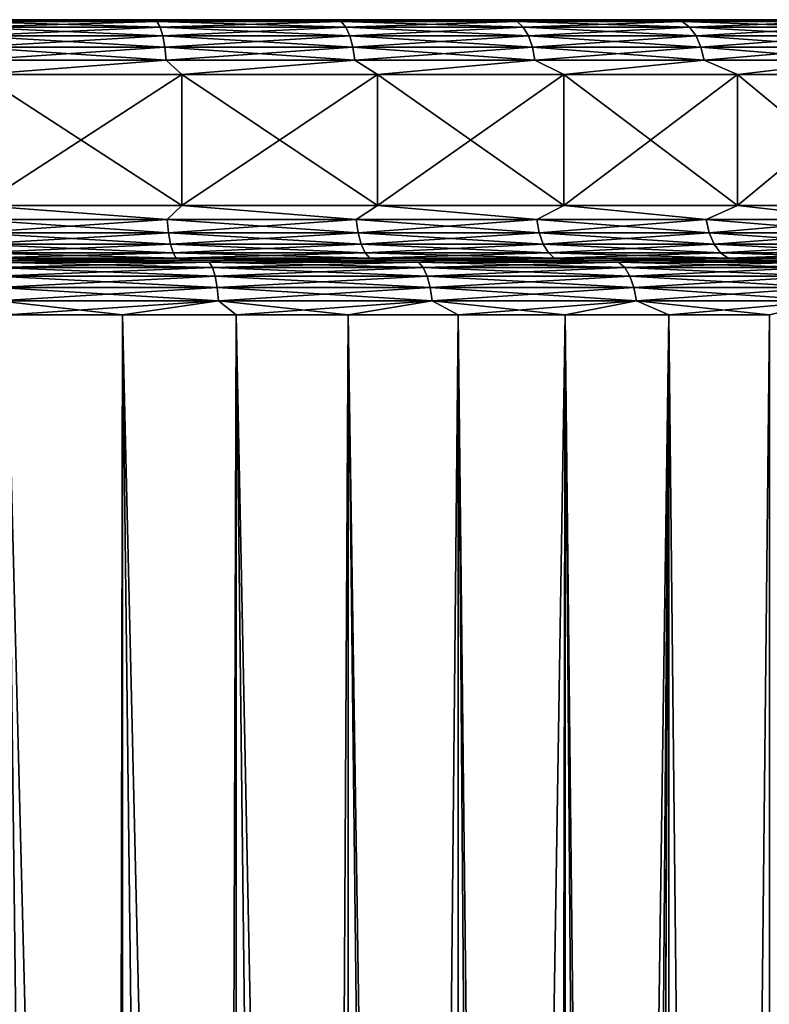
# Model space of a CAD drawing. Header units: metres. Extents: x -139 to 106, y -189 to 40.
# Tile 130 of 256: x 2 to 9, y -108 to -99. Entities that reach past the tile are written whole.
import ezdxf

# ---------------------------------------------------------------- set-up
doc = ezdxf.new("R2010")
doc.units = ezdxf.units.M
doc.layers.add('solid_153_ABGANG1_SW0003', color=7, linetype='CONTINUOUS')

msp = doc.modelspace()

# ---------------------------------------------------------------- linework, layer by layer
at = {"layer": 'solid_153_ABGANG1_SW0003'}
for points in [[(1.76338, -98.925247, 55.765148), (1.888443, -98.908211, 55.911392), (2.824979, -98.908211, 56.065746)], [(1.76338, -98.925247, 55.765148), (2.824979, -98.908211, 56.065746), (3.501047, -98.925247, 56.083588)], [(3.501047, -98.925247, 84.492195), (1.888432, -98.908211, 84.664398), (1.76338, -98.925247, 84.810638)], [(1.888432, -98.908211, 84.664398), (2.824965, -98.908211, 84.51004), (1.888443, -98.908211, 55.911392)], [(3.501047, -98.925247, 84.492195), (2.824965, -98.908211, 84.51004), (1.888432, -98.908211, 84.664398)], [(2.824965, -98.908211, 84.51004), (2.824979, -98.908211, 56.065746), (1.888443, -98.908211, 55.911392)], [(2.824965, -98.908211, 84.51004), (3.749269, -98.908211, 84.294785), (2.824979, -98.908211, 56.065746)], [(3.501047, -98.925247, 84.492195), (3.749269, -98.908211, 84.294785), (2.824965, -98.908211, 84.51004)], [(3.749269, -98.908211, 84.294785), (3.749282, -98.908211, 56.281006), (2.824979, -98.908211, 56.065746)], [(3.501047, -98.925247, 56.083588), (2.824979, -98.908211, 56.065746), (3.749282, -98.908211, 56.281006)], [(3.501047, -98.925247, 56.083588), (3.749282, -98.908211, 56.281006), (4.657419, -98.908211, 56.556236)], [(3.501047, -98.925247, 56.083588), (4.657419, -98.908211, 56.556236), (5.18766, -98.925247, 56.609158)], [(5.18766, -98.925247, 83.966629), (3.749269, -98.908211, 84.294785), (3.501047, -98.925247, 84.492195)], [(3.749269, -98.908211, 84.294785), (4.657405, -98.908211, 84.019554), (3.749282, -98.908211, 56.281006)], [(5.18766, -98.925247, 83.966629), (4.657405, -98.908211, 84.019554), (3.749269, -98.908211, 84.294785)], [(4.657405, -98.908211, 84.019554), (4.657419, -98.908211, 56.556236), (3.749282, -98.908211, 56.281006)], [(4.657405, -98.908211, 84.019554), (5.545739, -98.908211, 83.685455), (4.657419, -98.908211, 56.556236)], [(5.18766, -98.925247, 83.966629), (5.545739, -98.908211, 83.685455), (4.657405, -98.908211, 84.019554)], [(5.545739, -98.908211, 83.685455), (5.545752, -98.908211, 56.890331), (4.657419, -98.908211, 56.556236)], [(5.18766, -98.925247, 56.609158), (4.657419, -98.908211, 56.556236), (5.545752, -98.908211, 56.890331)], [(5.18766, -98.925247, 56.609158), (5.545752, -98.908211, 56.890331), (6.410329, -98.908211, 57.28183)], [(5.18766, -98.925247, 56.609158), (6.410329, -98.908211, 57.28183), (6.798625, -98.925247, 57.334194)], [(6.798625, -98.925247, 83.241592), (5.545739, -98.908211, 83.685455), (5.18766, -98.925247, 83.966629)], [(5.545739, -98.908211, 83.685455), (6.410316, -98.908211, 83.293961), (5.545752, -98.908211, 56.890331)], [(6.798625, -98.925247, 83.241592), (6.410316, -98.908211, 83.293961), (5.545739, -98.908211, 83.685455)], [(6.410316, -98.908211, 83.293961), (6.410329, -98.908211, 57.28183), (5.545752, -98.908211, 56.890331)], [(6.410316, -98.908211, 83.293961), (7.247343, -98.908211, 82.846794), (6.410329, -98.908211, 57.28183)], [(6.798625, -98.925247, 83.241592), (7.247343, -98.908211, 82.846794), (6.410316, -98.908211, 83.293961)], [(7.247343, -98.908211, 82.846794), (7.247355, -98.908211, 57.729), (6.410329, -98.908211, 57.28183)], [(6.798625, -98.925247, 57.334194), (6.410329, -98.908211, 57.28183), (7.247355, -98.908211, 57.729)], [(6.798625, -98.925247, 57.334194), (7.247355, -98.908211, 57.729), (8.053415, -98.908211, 58.230011)], [(6.798625, -98.925247, 57.334194), (8.053415, -98.908211, 58.230011), (8.310452, -98.925247, 58.248123)], [(8.310452, -98.925247, 82.32766), (7.247343, -98.908211, 82.846794), (6.798625, -98.925247, 83.241592)], [(7.247343, -98.908211, 82.846794), (8.053404, -98.908211, 82.345779), (7.247355, -98.908211, 57.729)], [(8.310452, -98.925247, 82.32766), (8.053404, -98.908211, 82.345779), (7.247343, -98.908211, 82.846794)], [(8.053404, -98.908211, 82.345779), (8.053415, -98.908211, 58.230011), (7.247355, -98.908211, 57.729)], [(8.053404, -98.908211, 82.345779), (8.82491, -98.908211, 81.793152), (8.053415, -98.908211, 58.230011)], [(8.310452, -98.925247, 82.32766), (8.82491, -98.908211, 81.793152), (8.053404, -98.908211, 82.345779)], [(8.82491, -98.908211, 81.793152), (8.824921, -98.908211, 58.782642), (8.053415, -98.908211, 58.230011)], [(8.310452, -98.925247, 58.248123), (8.053415, -98.908211, 58.230011), (8.824921, -98.908211, 58.782642)], [(8.310452, -98.925247, 58.248123), (8.824921, -98.908211, 58.782642), (9.558675, -98.908211, 59.384605)], [(8.310452, -98.925247, 58.248123), (9.558675, -98.908211, 59.384605), (9.701093, -98.925247, 59.337624)], [(9.701093, -98.925247, 81.238167), (8.82491, -98.908211, 81.793152), (8.310452, -98.925247, 82.32766)], [(8.82491, -98.908211, 81.793152), (9.558665, -98.908211, 81.191193), (8.824921, -98.908211, 58.782642)], [(9.701093, -98.925247, 81.238167), (9.558665, -98.908211, 81.191193), (8.82491, -98.908211, 81.793152)], [(9.558665, -98.908211, 81.191193), (9.558675, -98.908211, 59.384605), (8.824921, -98.908211, 58.782642)], [(1.76338, -98.925247, 84.810638), (1.77793, -98.975266, 84.930458), (3.529933, -98.975266, 84.609398)], [(3.501047, -98.925247, 84.492195), (1.76338, -98.925247, 84.810638), (3.529933, -98.975266, 84.609398)], [(1.76338, -98.925247, 55.765148), (3.501047, -98.925247, 56.083588), (1.77793, -98.975266, 55.645325)], [(3.501047, -98.925247, 56.083588), (3.529933, -98.975266, 55.966393), (1.77793, -98.975266, 55.645325)], [(1.77793, -98.975266, 84.930458), (1.79042, -99.05484, 85.033333), (3.554732, -99.05484, 84.710007)], [(3.529933, -98.975266, 84.609398), (1.77793, -98.975266, 84.930458), (3.554732, -99.05484, 84.710007)], [(1.77793, -98.975266, 55.645325), (3.529933, -98.975266, 55.966393), (1.79042, -99.05484, 55.542454)], [(3.529933, -98.975266, 55.966393), (3.554732, -99.05484, 55.865776), (1.79042, -99.05484, 55.542454)], [(3.501047, -98.925247, 84.492195), (3.529933, -98.975266, 84.609398), (5.230462, -98.975266, 84.079491)], [(5.18766, -98.925247, 83.966629), (3.501047, -98.925247, 84.492195), (5.230462, -98.975266, 84.079491)], [(3.501047, -98.925247, 56.083588), (5.18766, -98.925247, 56.609158), (3.529933, -98.975266, 55.966393)], [(5.18766, -98.925247, 56.609158), (5.230462, -98.975266, 56.496296), (3.529933, -98.975266, 55.966393)], [(3.529933, -98.975266, 84.609398), (3.554732, -99.05484, 84.710007), (5.267208, -99.05484, 84.176376)], [(5.230462, -98.975266, 84.079491), (3.529933, -98.975266, 84.609398), (5.267208, -99.05484, 84.176376)], [(3.529933, -98.975266, 55.966393), (5.230462, -98.975266, 56.496296), (3.554732, -99.05484, 55.865776)], [(5.230462, -98.975266, 56.496296), (5.267208, -99.05484, 56.399406), (3.554732, -99.05484, 55.865776)], [(5.18766, -98.925247, 83.966629), (5.230462, -98.975266, 84.079491), (6.85472, -98.975266, 83.348473)], [(6.798625, -98.925247, 83.241592), (5.18766, -98.925247, 83.966629), (6.85472, -98.975266, 83.348473)], [(5.18766, -98.925247, 56.609158), (6.798625, -98.925247, 57.334194), (5.230462, -98.975266, 56.496296)], [(6.798625, -98.925247, 57.334194), (6.85472, -98.975266, 57.227318), (5.230462, -98.975266, 56.496296)], [(5.230462, -98.975266, 84.079491), (5.267208, -99.05484, 84.176376), (6.902876, -99.05484, 83.440224)], [(6.85472, -98.975266, 83.348473), (5.230462, -98.975266, 84.079491), (6.902876, -99.05484, 83.440224)], [(5.230462, -98.975266, 56.496296), (6.85472, -98.975266, 57.227318), (5.267208, -99.05484, 56.399406)], [(6.85472, -98.975266, 57.227318), (6.902876, -99.05484, 57.135559), (5.267208, -99.05484, 56.399406)], [(6.798625, -98.925247, 83.241592), (6.85472, -98.975266, 83.348473), (8.37902, -98.975266, 82.427002)], [(8.310452, -98.925247, 82.32766), (6.798625, -98.925247, 83.241592), (8.37902, -98.975266, 82.427002)], [(6.798625, -98.925247, 57.334194), (8.310452, -98.925247, 58.248123), (6.85472, -98.975266, 57.227318)], [(8.310452, -98.925247, 58.248123), (8.37902, -98.975266, 58.148788), (6.85472, -98.975266, 57.227318)], [(6.85472, -98.975266, 83.348473), (6.902876, -99.05484, 83.440224), (8.437885, -99.05484, 82.512283)], [(8.37902, -98.975266, 82.427002), (6.85472, -98.975266, 83.348473), (8.437885, -99.05484, 82.512283)], [(6.85472, -98.975266, 57.227318), (8.37902, -98.975266, 58.148788), (6.902876, -99.05484, 57.135559)], [(8.37902, -98.975266, 58.148788), (8.437885, -99.05484, 58.063507), (6.902876, -99.05484, 57.135559)], [(8.310452, -98.925247, 82.32766), (8.37902, -98.975266, 82.427002), (9.781135, -98.975266, 81.328514)], [(9.701093, -98.925247, 81.238167), (8.310452, -98.925247, 82.32766), (9.781135, -98.975266, 81.328514)], [(8.310452, -98.925247, 58.248123), (9.701093, -98.925247, 59.337624), (8.37902, -98.975266, 58.148788)], [(9.701093, -98.925247, 59.337624), (9.781135, -98.975266, 59.247276), (8.37902, -98.975266, 58.148788)], [(8.37902, -98.975266, 82.427002), (8.437885, -99.05484, 82.512283), (9.849851, -99.05484, 81.406075)], [(9.781135, -98.975266, 81.328514), (8.37902, -98.975266, 82.427002), (9.849851, -99.05484, 81.406075)], [(8.37902, -98.975266, 58.148788), (9.781135, -98.975266, 59.247276), (8.437885, -99.05484, 58.063507)], [(9.781135, -98.975266, 59.247276), (9.849851, -99.05484, 59.169708), (8.437885, -99.05484, 58.063507)], [(1.79042, -99.05484, 85.033333), (1.799999, -99.158546, 85.112221), (3.573751, -99.158546, 84.78717)], [(3.554732, -99.05484, 84.710007), (1.79042, -99.05484, 85.033333), (3.573751, -99.158546, 84.78717)], [(1.79042, -99.05484, 55.542454), (3.554732, -99.05484, 55.865776), (1.799999, -99.158546, 55.463566)], [(3.554732, -99.05484, 55.865776), (3.573751, -99.158546, 55.788616), (1.799999, -99.158546, 55.463566)], [(3.554732, -99.05484, 84.710007), (3.573751, -99.158546, 84.78717), (5.295389, -99.158546, 84.250687)], [(5.267208, -99.05484, 84.176376), (3.554732, -99.05484, 84.710007), (5.295389, -99.158546, 84.250687)], [(3.554732, -99.05484, 55.865776), (5.267208, -99.05484, 56.399406), (3.573751, -99.158546, 55.788616)], [(5.267208, -99.05484, 56.399406), (5.295389, -99.158546, 56.3251), (3.573751, -99.158546, 55.788616)], [(5.267208, -99.05484, 84.176376), (5.295389, -99.158546, 84.250687), (6.939808, -99.158546, 83.51059)], [(6.902876, -99.05484, 83.440224), (5.267208, -99.05484, 84.176376), (6.939808, -99.158546, 83.51059)], [(5.267208, -99.05484, 56.399406), (6.902876, -99.05484, 57.135559), (5.295389, -99.158546, 56.3251)], [(6.902876, -99.05484, 57.135559), (6.939808, -99.158546, 57.065193), (5.295389, -99.158546, 56.3251)], [(6.902876, -99.05484, 83.440224), (6.939808, -99.158546, 83.51059), (8.483029, -99.158546, 82.577682)], [(8.437885, -99.05484, 82.512283), (6.902876, -99.05484, 83.440224), (8.483029, -99.158546, 82.577682)], [(6.902876, -99.05484, 57.135559), (8.437885, -99.05484, 58.063507), (6.939808, -99.158546, 57.065193)], [(8.437885, -99.05484, 58.063507), (8.483029, -99.158546, 57.998104), (6.939808, -99.158546, 57.065193)], [(8.437885, -99.05484, 82.512283), (8.483029, -99.158546, 82.577682), (9.902549, -99.158546, 81.465561)], [(9.849851, -99.05484, 81.406075), (8.437885, -99.05484, 82.512283), (9.902549, -99.158546, 81.465561)], [(8.437885, -99.05484, 58.063507), (9.849851, -99.05484, 59.169708), (8.483029, -99.158546, 57.998104)], [(9.849851, -99.05484, 59.169708), (9.902549, -99.158546, 59.110226), (8.483029, -99.158546, 57.998104)], [(1.799999, -99.158546, 85.112221), (1.806013, -99.279305, 85.161751), (3.58569, -99.279305, 84.835609)], [(3.573751, -99.158546, 84.78717), (1.799999, -99.158546, 85.112221), (3.58569, -99.279305, 84.835609)], [(1.799999, -99.158546, 55.463566), (3.573751, -99.158546, 55.788616), (1.806013, -99.279305, 55.41404)], [(3.573751, -99.158546, 55.788616), (3.58569, -99.279305, 55.740177), (1.806013, -99.279305, 55.41404)], [(3.573751, -99.158546, 84.78717), (3.58569, -99.279305, 84.835609), (5.31308, -99.279305, 84.297333)], [(5.295389, -99.158546, 84.250687), (3.573751, -99.158546, 84.78717), (5.31308, -99.279305, 84.297333)], [(3.573751, -99.158546, 55.788616), (5.295389, -99.158546, 56.3251), (3.58569, -99.279305, 55.740177)], [(5.295389, -99.158546, 56.3251), (5.31308, -99.279305, 56.278454), (3.58569, -99.279305, 55.740177)], [(5.295389, -99.158546, 84.250687), (5.31308, -99.279305, 84.297333), (6.962993, -99.279305, 83.554764)], [(6.939808, -99.158546, 83.51059), (5.295389, -99.158546, 84.250687), (6.962993, -99.279305, 83.554764)], [(5.295389, -99.158546, 56.3251), (6.939808, -99.158546, 57.065193), (5.31308, -99.279305, 56.278454)], [(6.939808, -99.158546, 57.065193), (6.962993, -99.279305, 57.021019), (5.31308, -99.279305, 56.278454)], [(6.939808, -99.158546, 83.51059), (6.962993, -99.279305, 83.554764), (8.51137, -99.279305, 82.618744)], [(8.483029, -99.158546, 82.577682), (6.939808, -99.158546, 83.51059), (8.51137, -99.279305, 82.618744)], [(6.939808, -99.158546, 57.065193), (8.483029, -99.158546, 57.998104), (6.962993, -99.279305, 57.021019)], [(8.483029, -99.158546, 57.998104), (8.51137, -99.279305, 57.957047), (6.962993, -99.279305, 57.021019)], [(8.483029, -99.158546, 82.577682), (8.51137, -99.279305, 82.618744), (9.935632, -99.279305, 81.502899)], [(9.902549, -99.158546, 81.465561), (8.483029, -99.158546, 82.577682), (9.935632, -99.279305, 81.502899)], [(8.483029, -99.158546, 57.998104), (9.902549, -99.158546, 59.110226), (8.51137, -99.279305, 57.957047)], [(9.902549, -99.158546, 59.110226), (9.935632, -99.279305, 59.072884), (8.51137, -99.279305, 57.957047)], [(3.58569, -99.279305, 84.835609), (1.806013, -99.279305, 85.161751), (1.879986, -99.408211, 85.169617)], [(1.806013, -99.279305, 55.41404), (3.58569, -99.279305, 55.740177), (1.879986, -99.408211, 55.40617)], [(3.58569, -99.279305, 84.835609), (1.879986, -99.408211, 85.169617), (3.730328, -99.408211, 84.816643)], [(3.58569, -99.279305, 55.740177), (3.730328, -99.408211, 55.75914), (1.879986, -99.408211, 55.40617)], [(5.31308, -99.279305, 84.297333), (3.58569, -99.279305, 84.835609), (3.730328, -99.408211, 84.816643)], [(3.58569, -99.279305, 55.740177), (5.31308, -99.279305, 56.278454), (3.730328, -99.408211, 55.75914)], [(5.31308, -99.279305, 84.297333), (3.730328, -99.408211, 84.816643), (5.521844, -99.408211, 84.23455)], [(5.31308, -99.279305, 56.278454), (5.521844, -99.408211, 56.341236), (3.730328, -99.408211, 55.75914)], [(6.962993, -99.279305, 83.554764), (5.31308, -99.279305, 84.297333), (5.521844, -99.408211, 84.23455)], [(5.31308, -99.279305, 56.278454), (6.962993, -99.279305, 57.021019), (5.521844, -99.408211, 56.341236)], [(6.962993, -99.279305, 83.554764), (5.521844, -99.408211, 84.23455), (7.226288, -99.408211, 83.432503)], [(6.962993, -99.279305, 57.021019), (7.226288, -99.408211, 57.143284), (5.521844, -99.408211, 56.341236)], [(8.51137, -99.279305, 82.618744), (6.962993, -99.279305, 83.554764), (7.226288, -99.408211, 83.432503)], [(6.962993, -99.279305, 57.021019), (8.51137, -99.279305, 57.957047), (7.226288, -99.408211, 57.143284)], [(8.51137, -99.279305, 82.618744), (7.226288, -99.408211, 83.432503), (8.816764, -99.408211, 82.423157)], [(8.51137, -99.279305, 57.957047), (8.816764, -99.408211, 58.152626), (7.226288, -99.408211, 57.143284)], [(9.935632, -99.279305, 81.502899), (8.51137, -99.279305, 82.618744), (8.816764, -99.408211, 82.423157)], [(8.51137, -99.279305, 57.957047), (9.935632, -99.279305, 59.072884), (8.816764, -99.408211, 58.152626)], [(9.935632, -99.279305, 81.502899), (8.816764, -99.408211, 82.423157), (10.268195, -99.408211, 81.222435)], [(9.935632, -99.279305, 59.072884), (10.268195, -99.408211, 59.353352), (8.816764, -99.408211, 58.152626)], [(3.730327, -100.608208, 84.816643), (3.730328, -99.408211, 84.816643), (1.879986, -99.408211, 85.169617)], [(1.879986, -100.608208, 85.169617), (3.730327, -100.608208, 84.816643), (1.879986, -99.408211, 85.169617)], [(1.879986, -100.608208, 55.40617), (1.879986, -99.408211, 55.40617), (3.730328, -99.408211, 55.75914)], [(3.730328, -100.608208, 55.75914), (1.879986, -100.608208, 55.40617), (3.730328, -99.408211, 55.75914)], [(3.730327, -100.608208, 84.816643), (5.521844, -100.608208, 84.23455), (3.730328, -99.408211, 84.816643)], [(5.521844, -100.608208, 84.23455), (5.521844, -99.408211, 84.23455), (3.730328, -99.408211, 84.816643)], [(3.730328, -100.608208, 55.75914), (3.730328, -99.408211, 55.75914), (5.521844, -99.408211, 56.341236)], [(5.521844, -100.608208, 56.341236), (3.730328, -100.608208, 55.75914), (5.521844, -99.408211, 56.341236)], [(7.226288, -100.608208, 83.432503), (7.226288, -99.408211, 83.432503), (5.521844, -99.408211, 84.23455)], [(5.521844, -100.608208, 84.23455), (7.226288, -100.608208, 83.432503), (5.521844, -99.408211, 84.23455)], [(5.521844, -100.608208, 56.341236), (5.521844, -99.408211, 56.341236), (7.226288, -99.408211, 57.143284)], [(7.226288, -100.608208, 57.143284), (5.521844, -100.608208, 56.341236), (7.226288, -99.408211, 57.143284)], [(8.816765, -100.608208, 82.423157), (8.816764, -99.408211, 82.423157), (7.226288, -99.408211, 83.432503)], [(7.226288, -100.608208, 83.432503), (8.816765, -100.608208, 82.423157), (7.226288, -99.408211, 83.432503)], [(7.226288, -100.608208, 57.143284), (7.226288, -99.408211, 57.143284), (8.816764, -99.408211, 58.152626)], [(8.816764, -100.608208, 58.152626), (7.226288, -100.608208, 57.143284), (8.816764, -99.408211, 58.152626)], [(10.268195, -100.608208, 81.222435), (10.268195, -99.408211, 81.222435), (8.816764, -99.408211, 82.423157)], [(8.816765, -100.608208, 82.423157), (10.268195, -100.608208, 81.222435), (8.816764, -99.408211, 82.423157)], [(8.816764, -100.608208, 58.152626), (8.816764, -99.408211, 58.152626), (10.268195, -99.408211, 59.353352)], [(10.268195, -100.608208, 59.353352), (8.816764, -100.608208, 58.152626), (10.268195, -99.408211, 59.353352)], [(1.810087, -100.737114, 55.380482), (1.879986, -100.608208, 55.40617), (3.59378, -100.737114, 55.707355)], [(3.59378, -100.737114, 84.868431), (1.879986, -100.608208, 85.169617), (1.810087, -100.737114, 85.195305)], [(3.59378, -100.737114, 55.707355), (1.879986, -100.608208, 55.40617), (3.730328, -100.608208, 55.75914)], [(3.59378, -100.737114, 84.868431), (3.730327, -100.608208, 84.816643), (1.879986, -100.608208, 85.169617)], [(3.59378, -100.737114, 55.707355), (3.730328, -100.608208, 55.75914), (5.325067, -100.737114, 56.246845)], [(5.325067, -100.737114, 84.328941), (3.730327, -100.608208, 84.816643), (3.59378, -100.737114, 84.868431)], [(5.325067, -100.737114, 84.328941), (5.521844, -100.608208, 84.23455), (3.730327, -100.608208, 84.816643)], [(5.325067, -100.737114, 56.246845), (3.730328, -100.608208, 55.75914), (5.521844, -100.608208, 56.341236)], [(5.325067, -100.737114, 56.246845), (5.521844, -100.608208, 56.341236), (6.978702, -100.737114, 56.991085)], [(6.978702, -100.737114, 83.584702), (5.521844, -100.608208, 84.23455), (5.325067, -100.737114, 84.328941)], [(6.978702, -100.737114, 56.991085), (5.521844, -100.608208, 56.341236), (7.226288, -100.608208, 57.143284)], [(6.978702, -100.737114, 83.584702), (7.226288, -100.608208, 83.432503), (5.521844, -100.608208, 84.23455)], [(6.978702, -100.737114, 56.991085), (7.226288, -100.608208, 57.143284), (8.530573, -100.737114, 57.929226)], [(8.530573, -100.737114, 82.646561), (7.226288, -100.608208, 83.432503), (6.978702, -100.737114, 83.584702)], [(8.530573, -100.737114, 57.929226), (7.226288, -100.608208, 57.143284), (8.816764, -100.608208, 58.152626)], [(8.530573, -100.737114, 82.646561), (8.816765, -100.608208, 82.423157), (7.226288, -100.608208, 83.432503)], [(8.530573, -100.737114, 57.929226), (8.816764, -100.608208, 58.152626), (9.958048, -100.737114, 59.047581)], [(9.958048, -100.737114, 81.528206), (8.816765, -100.608208, 82.423157), (8.530573, -100.737114, 82.646561)], [(9.958048, -100.737114, 59.047581), (8.816764, -100.608208, 58.152626), (10.268195, -100.608208, 59.353352)], [(9.958048, -100.737114, 81.528206), (10.268195, -100.608208, 81.222435), (8.816765, -100.608208, 82.423157)], [(1.810087, -100.737114, 85.195305), (1.816101, -100.857872, 85.244827), (3.605719, -100.857872, 84.91687)], [(3.59378, -100.737114, 84.868431), (1.810087, -100.737114, 85.195305), (3.605719, -100.857872, 84.91687)], [(1.810087, -100.737114, 55.380482), (3.59378, -100.737114, 55.707355), (1.816101, -100.857872, 55.330956)], [(3.59378, -100.737114, 55.707355), (3.605719, -100.857872, 55.658916), (1.816101, -100.857872, 55.330956)], [(3.59378, -100.737114, 84.868431), (3.605719, -100.857872, 84.91687), (5.342758, -100.857872, 84.375587)], [(5.325067, -100.737114, 84.328941), (3.59378, -100.737114, 84.868431), (5.342758, -100.857872, 84.375587)], [(3.59378, -100.737114, 55.707355), (5.325067, -100.737114, 56.246845), (3.605719, -100.857872, 55.658916)], [(5.325067, -100.737114, 56.246845), (5.342758, -100.857872, 56.200199), (3.605719, -100.857872, 55.658916)], [(5.325067, -100.737114, 84.328941), (5.342758, -100.857872, 84.375587), (7.001887, -100.857872, 83.628876)], [(6.978702, -100.737114, 83.584702), (5.325067, -100.737114, 84.328941), (7.001887, -100.857872, 83.628876)], [(5.325067, -100.737114, 56.246845), (6.978702, -100.737114, 56.991085), (5.342758, -100.857872, 56.200199)], [(6.978702, -100.737114, 56.991085), (7.001887, -100.857872, 56.946911), (5.342758, -100.857872, 56.200199)], [(6.978702, -100.737114, 83.584702), (7.001887, -100.857872, 83.628876), (8.558913, -100.857872, 82.687622)], [(8.530573, -100.737114, 82.646561), (6.978702, -100.737114, 83.584702), (8.558913, -100.857872, 82.687622)], [(6.978702, -100.737114, 56.991085), (8.530573, -100.737114, 57.929226), (7.001887, -100.857872, 56.946911)], [(8.530573, -100.737114, 57.929226), (8.558913, -100.857872, 57.888168), (7.001887, -100.857872, 56.946911)], [(8.530573, -100.737114, 82.646561), (8.558913, -100.857872, 82.687622), (9.991131, -100.857872, 81.565552)], [(9.958048, -100.737114, 81.528206), (8.530573, -100.737114, 82.646561), (9.991131, -100.857872, 81.565552)], [(8.530573, -100.737114, 57.929226), (9.958048, -100.737114, 59.047581), (8.558913, -100.857872, 57.888168)], [(9.958048, -100.737114, 59.047581), (9.991131, -100.857872, 59.010239), (8.558913, -100.857872, 57.888168)], [(1.816101, -100.857872, 85.244827), (1.82568, -100.961578, 85.323723), (3.624738, -100.961578, 84.994034)], [(3.605719, -100.857872, 84.91687), (1.816101, -100.857872, 85.244827), (3.624738, -100.961578, 84.994034)], [(1.816101, -100.857872, 55.330956), (3.605719, -100.857872, 55.658916), (1.82568, -100.961578, 55.252064)], [(3.605719, -100.857872, 55.658916), (3.624738, -100.961578, 55.581753), (1.82568, -100.961578, 55.252064)], [(3.605719, -100.857872, 84.91687), (3.624738, -100.961578, 84.994034), (5.370938, -100.961578, 84.44989)], [(5.342758, -100.857872, 84.375587), (3.605719, -100.857872, 84.91687), (5.370938, -100.961578, 84.44989)], [(3.605719, -100.857872, 55.658916), (5.342758, -100.857872, 56.200199), (3.624738, -100.961578, 55.581753)], [(5.342758, -100.857872, 56.200199), (5.370938, -100.961578, 56.125893), (3.624738, -100.961578, 55.581753)], [(5.342758, -100.857872, 84.375587), (5.370938, -100.961578, 84.44989), (7.038819, -100.961578, 83.699242)], [(7.001887, -100.857872, 83.628876), (5.342758, -100.857872, 84.375587), (7.038819, -100.961578, 83.699242)], [(5.342758, -100.857872, 56.200199), (7.001887, -100.857872, 56.946911), (5.370938, -100.961578, 56.125893)], [(7.001887, -100.857872, 56.946911), (7.038819, -100.961578, 56.876545), (5.370938, -100.961578, 56.125893)], [(7.001887, -100.857872, 83.628876), (7.038819, -100.961578, 83.699242), (8.604057, -100.961578, 82.753021)], [(8.558913, -100.857872, 82.687622), (7.001887, -100.857872, 83.628876), (8.604057, -100.961578, 82.753021)], [(7.001887, -100.857872, 56.946911), (8.558913, -100.857872, 57.888168), (7.038819, -100.961578, 56.876545)], [(8.558913, -100.857872, 57.888168), (8.604057, -100.961578, 57.822765), (7.038819, -100.961578, 56.876545)], [(8.558913, -100.857872, 82.687622), (8.604057, -100.961578, 82.753021), (10.043829, -100.961578, 81.625031)], [(9.991131, -100.857872, 81.565552), (8.558913, -100.857872, 82.687622), (10.043829, -100.961578, 81.625031)], [(8.558913, -100.857872, 57.888168), (9.991131, -100.857872, 59.010239), (8.604057, -100.961578, 57.822765)], [(9.991131, -100.857872, 59.010239), (10.043829, -100.961578, 58.950752), (8.604057, -100.961578, 57.822765)], [(1.82568, -100.961578, 85.323723), (1.838171, -101.041153, 85.42659), (3.649537, -101.041153, 85.094643)], [(3.624738, -100.961578, 84.994034), (1.82568, -100.961578, 85.323723), (3.649537, -101.041153, 85.094643)], [(1.82568, -100.961578, 55.252064), (3.624738, -100.961578, 55.581753), (1.838171, -101.041153, 55.149197)], [(3.624738, -100.961578, 55.581753), (3.649537, -101.041153, 55.48114), (1.838171, -101.041153, 55.149197)], [(3.624738, -100.961578, 84.994034), (3.649537, -101.041153, 85.094643), (5.407684, -101.041153, 84.546783)], [(5.370938, -100.961578, 84.44989), (3.624738, -100.961578, 84.994034), (5.407684, -101.041153, 84.546783)], [(3.624738, -100.961578, 55.581753), (5.370938, -100.961578, 56.125893), (3.649537, -101.041153, 55.48114)], [(5.370938, -100.961578, 56.125893), (5.407684, -101.041153, 56.028999), (3.649537, -101.041153, 55.48114)], [(5.370938, -100.961578, 84.44989), (5.407684, -101.041153, 84.546783), (7.086976, -101.041153, 83.791)], [(7.038819, -100.961578, 83.699242), (5.370938, -100.961578, 84.44989), (7.086976, -101.041153, 83.791)], [(5.370938, -100.961578, 56.125893), (7.038819, -100.961578, 56.876545), (5.407684, -101.041153, 56.028999)], [(7.038819, -100.961578, 56.876545), (7.086976, -101.041153, 56.78479), (5.407684, -101.041153, 56.028999)], [(7.038819, -100.961578, 83.699242), (7.086976, -101.041153, 83.791), (8.662923, -101.041153, 82.838303)], [(8.604057, -100.961578, 82.753021), (7.038819, -100.961578, 83.699242), (8.662923, -101.041153, 82.838303)], [(7.038819, -100.961578, 56.876545), (8.604057, -100.961578, 57.822765), (7.086976, -101.041153, 56.78479)], [(8.604057, -100.961578, 57.822765), (8.662923, -101.041153, 57.737484), (7.086976, -101.041153, 56.78479)], [(8.604057, -100.961578, 82.753021), (8.662923, -101.041153, 82.838303), (10.112545, -101.041153, 81.702599)], [(10.043829, -100.961578, 81.625031), (8.604057, -100.961578, 82.753021), (10.112545, -101.041153, 81.702599)], [(8.604057, -100.961578, 57.822765), (10.043829, -100.961578, 58.950752), (8.662923, -101.041153, 57.737484)], [(10.043829, -100.961578, 58.950752), (10.112545, -101.041153, 58.873188), (8.662923, -101.041153, 57.737484)], [(1.838171, -101.041153, 85.42659), (1.85272, -101.091171, 85.546417), (3.678423, -101.091171, 85.211845)], [(3.649537, -101.041153, 85.094643), (1.838171, -101.041153, 85.42659), (3.678423, -101.091171, 85.211845)], [(1.838171, -101.041153, 55.149197), (3.649537, -101.041153, 55.48114), (1.85272, -101.091171, 55.029373)], [(3.649537, -101.041153, 55.48114), (3.678423, -101.091171, 55.363945), (1.85272, -101.091171, 55.029373)], [(3.649537, -101.041153, 85.094643), (3.678423, -101.091171, 85.211845), (5.450487, -101.091171, 84.659645)], [(5.407684, -101.041153, 84.546783), (3.649537, -101.041153, 85.094643), (5.450487, -101.091171, 84.659645)], [(3.649537, -101.041153, 55.48114), (5.407684, -101.041153, 56.028999), (3.678423, -101.091171, 55.363945)], [(5.407684, -101.041153, 56.028999), (5.450487, -101.091171, 55.916142), (3.678423, -101.091171, 55.363945)], [(5.407684, -101.041153, 84.546783), (5.450487, -101.091171, 84.659645), (7.14307, -101.091171, 83.897873)], [(7.086976, -101.041153, 83.791), (5.407684, -101.041153, 84.546783), (7.14307, -101.091171, 83.897873)], [(5.407684, -101.041153, 56.028999), (7.086976, -101.041153, 56.78479), (5.450487, -101.091171, 55.916142)], [(7.086976, -101.041153, 56.78479), (7.14307, -101.091171, 56.67791), (5.450487, -101.091171, 55.916142)], [(7.086976, -101.041153, 83.791), (7.14307, -101.091171, 83.897873), (8.73149, -101.091171, 82.937637)], [(8.662923, -101.041153, 82.838303), (7.086976, -101.041153, 83.791), (8.73149, -101.091171, 82.937637)], [(7.086976, -101.041153, 56.78479), (8.662923, -101.041153, 57.737484), (7.14307, -101.091171, 56.67791)], [(8.662923, -101.041153, 57.737484), (8.73149, -101.091171, 57.638145), (7.14307, -101.091171, 56.67791)], [(8.662923, -101.041153, 82.838303), (8.73149, -101.091171, 82.937637), (10.192587, -101.091171, 81.792946)], [(10.112545, -101.041153, 81.702599), (8.662923, -101.041153, 82.838303), (10.192587, -101.091171, 81.792946)], [(8.662923, -101.041153, 57.737484), (10.112545, -101.041153, 58.873188), (8.73149, -101.091171, 57.638145)], [(10.112545, -101.041153, 58.873188), (10.192587, -101.091171, 58.782841), (8.73149, -101.091171, 57.638145)], [(3.678423, -101.091171, 85.211845), (1.85272, -101.091171, 85.546417), (1.938241, -101.108208, 85.666229)], [(1.85272, -101.091171, 55.029373), (3.678423, -101.091171, 55.363945), (1.938192, -101.108208, 54.90955)], [(3.678423, -101.091171, 55.363945), (3.850832, -101.108208, 55.273865), (1.938192, -101.108208, 54.90955)], [(1.938192, -101.108208, 54.90955), (3.850832, -101.108208, 55.273865), (2.068774, -101.108208, 53.918098)], [(3.678423, -101.091171, 85.211845), (1.938241, -101.108208, 85.666229), (3.850898, -101.108208, 85.301903)], [(3.850898, -101.108208, 85.301903), (1.938241, -101.108208, 85.666229), (2.068748, -101.108208, 86.657692)], [(2.004454, -101.125244, 53.779732), (2.068774, -101.108208, 53.918098), (3.979678, -101.125244, 54.141705)], [(3.979678, -101.125244, 86.434082), (2.068748, -101.108208, 86.657692), (2.004454, -101.125244, 86.796059)], [(2.004454, -101.125244, 86.796059), (2.019003, -101.175262, 86.915878), (4.008564, -101.175262, 86.551277)], [(3.979678, -101.125244, 86.434082), (2.004454, -101.125244, 86.796059), (4.008564, -101.175262, 86.551277)], [(2.004454, -101.125244, 53.779732), (3.979678, -101.125244, 54.141705), (2.019003, -101.175262, 53.659908)], [(3.979678, -101.125244, 54.141705), (4.008564, -101.175262, 54.024506), (2.019003, -101.175262, 53.659908)], [(3.850898, -101.108208, 85.301903), (2.068748, -101.108208, 86.657692), (4.105102, -101.108208, 86.269073)], [(3.979678, -101.125244, 86.434082), (4.105102, -101.108208, 86.269073), (2.068748, -101.108208, 86.657692)], [(3.850832, -101.108208, 55.273865), (4.105157, -101.108208, 54.306728), (2.068774, -101.108208, 53.918098)], [(3.979678, -101.125244, 54.141705), (2.068774, -101.108208, 53.918098), (4.105157, -101.108208, 54.306728)], [(5.450487, -101.091171, 84.659645), (3.678423, -101.091171, 85.211845), (3.850898, -101.108208, 85.301903)], [(3.678423, -101.091171, 55.363945), (5.450487, -101.091171, 55.916142), (3.850832, -101.108208, 55.273865)], [(5.450487, -101.091171, 55.916142), (5.702473, -101.108208, 55.874989), (3.850832, -101.108208, 55.273865)], [(3.850832, -101.108208, 55.273865), (5.702473, -101.108208, 55.874989), (4.105157, -101.108208, 54.306728)], [(5.450487, -101.091171, 84.659645), (3.850898, -101.108208, 85.301903), (5.702541, -101.108208, 84.700768)], [(5.702541, -101.108208, 84.700768), (3.850898, -101.108208, 85.301903), (4.105102, -101.108208, 86.269073)], [(3.979678, -101.125244, 54.141705), (4.105157, -101.108208, 54.306728), (5.89687, -101.125244, 54.739124)], [(5.89687, -101.125244, 85.836662), (4.105102, -101.108208, 86.269073), (3.979678, -101.125244, 86.434082)], [(3.979678, -101.125244, 86.434082), (4.008564, -101.175262, 86.551277), (5.939672, -101.175262, 85.949524)], [(5.89687, -101.125244, 85.836662), (3.979678, -101.125244, 86.434082), (5.939672, -101.175262, 85.949524)], [(3.979678, -101.125244, 54.141705), (5.89687, -101.125244, 54.739124), (4.008564, -101.175262, 54.024506)], [(5.89687, -101.125244, 54.739124), (5.939672, -101.175262, 54.626266), (4.008564, -101.175262, 54.024506)], [(5.702541, -101.108208, 84.700768), (4.105102, -101.108208, 86.269073), (6.076448, -101.108208, 85.628258)], [(5.89687, -101.125244, 85.836662), (6.076448, -101.108208, 85.628258), (4.105102, -101.108208, 86.269073)], [(5.702473, -101.108208, 55.874989), (6.07651, -101.108208, 54.947552), (4.105157, -101.108208, 54.306728)], [(5.89687, -101.125244, 54.739124), (4.105157, -101.108208, 54.306728), (6.07651, -101.108208, 54.947552)], [(7.14307, -101.091171, 83.897873), (5.450487, -101.091171, 84.659645), (5.702541, -101.108208, 84.700768)], [(5.450487, -101.091171, 55.916142), (7.14307, -101.091171, 56.67791), (5.702473, -101.108208, 55.874989)], [(7.14307, -101.091171, 56.67791), (7.464276, -101.108208, 56.703541), (5.702473, -101.108208, 55.874989)], [(5.702473, -101.108208, 55.874989), (7.464276, -101.108208, 56.703541), (6.07651, -101.108208, 54.947552)], [(7.14307, -101.091171, 83.897873), (5.702541, -101.108208, 84.700768), (7.464339, -101.108208, 83.872208)], [(7.464339, -101.108208, 83.872208), (5.702541, -101.108208, 84.700768), (6.076448, -101.108208, 85.628258)], [(5.89687, -101.125244, 54.739124), (6.07651, -101.108208, 54.947552), (7.728072, -101.125244, 55.563282)], [(7.728072, -101.125244, 85.012505), (6.076448, -101.108208, 85.628258), (5.89687, -101.125244, 85.836662)], [(5.89687, -101.125244, 85.836662), (5.939672, -101.175262, 85.949524), (7.784166, -101.175262, 85.119385)], [(7.728072, -101.125244, 85.012505), (5.89687, -101.125244, 85.836662), (7.784166, -101.175262, 85.119385)], [(5.89687, -101.125244, 54.739124), (7.728072, -101.125244, 55.563282), (5.939672, -101.175262, 54.626266)], [(7.728072, -101.125244, 55.563282), (7.784166, -101.175262, 55.456406), (5.939672, -101.175262, 54.626266)], [(7.464339, -101.108208, 83.872208), (6.076448, -101.108208, 85.628258), (7.951783, -101.108208, 84.745384)], [(7.728072, -101.125244, 85.012505), (7.951783, -101.108208, 84.745384), (6.076448, -101.108208, 85.628258)], [(7.464276, -101.108208, 56.703541), (7.951838, -101.108208, 55.830429), (6.07651, -101.108208, 54.947552)], [(7.728072, -101.125244, 55.563282), (6.07651, -101.108208, 54.947552), (7.951838, -101.108208, 55.830429)], [(8.73149, -101.091171, 82.937637), (7.14307, -101.091171, 83.897873), (7.464339, -101.108208, 83.872208)], [(7.14307, -101.091171, 56.67791), (8.73149, -101.091171, 57.638145), (7.464276, -101.108208, 56.703541)], [(8.73149, -101.091171, 57.638145), (9.108301, -101.108208, 57.746407), (7.464276, -101.108208, 56.703541)], [(7.464276, -101.108208, 56.703541), (9.108301, -101.108208, 57.746407), (7.951838, -101.108208, 55.830429)], [(8.73149, -101.091171, 82.937637), (7.464339, -101.108208, 83.872208), (9.108358, -101.108208, 82.829338)], [(9.108358, -101.108208, 82.829338), (7.464339, -101.108208, 83.872208), (7.951783, -101.108208, 84.745384)], [(7.728072, -101.125244, 55.563282), (7.951838, -101.108208, 55.830429), (9.446581, -101.125244, 56.602158)], [(9.446581, -101.125244, 83.973625), (7.951783, -101.108208, 84.745384), (7.728072, -101.125244, 85.012505)], [(7.728072, -101.125244, 85.012505), (7.784166, -101.175262, 85.119385), (9.515149, -101.175262, 84.072968)], [(9.446581, -101.125244, 83.973625), (7.728072, -101.125244, 85.012505), (9.515149, -101.175262, 84.072968)], [(7.728072, -101.125244, 55.563282), (9.446581, -101.125244, 56.602158), (7.784166, -101.175262, 55.456406)], [(9.446581, -101.125244, 56.602158), (9.515149, -101.175262, 56.502819), (7.784166, -101.175262, 55.456406)], [(9.108358, -101.108208, 82.829338), (7.951783, -101.108208, 84.745384), (9.701667, -101.108208, 83.634338)], [(9.446581, -101.125244, 83.973625), (9.701667, -101.108208, 83.634338), (7.951783, -101.108208, 84.745384)], [(9.108301, -101.108208, 57.746407), (9.701718, -101.108208, 56.941483), (7.951838, -101.108208, 55.830429)], [(9.446581, -101.125244, 56.602158), (7.951838, -101.108208, 55.830429), (9.701718, -101.108208, 56.941483)], [(10.192587, -101.091171, 81.792946), (8.73149, -101.091171, 82.937637), (9.108358, -101.108208, 82.829338)], [(8.73149, -101.091171, 57.638145), (10.192587, -101.091171, 58.782841), (9.108301, -101.108208, 57.746407)], [(10.192587, -101.091171, 58.782841), (10.608627, -101.108208, 58.987141), (9.108301, -101.108208, 57.746407)], [(9.108301, -101.108208, 57.746407), (10.608627, -101.108208, 58.987141), (9.701718, -101.108208, 56.941483)], [(10.192587, -101.091171, 81.792946), (9.108358, -101.108208, 82.829338), (10.608679, -101.108208, 81.5886)], [(10.608679, -101.108208, 81.5886), (9.108358, -101.108208, 82.829338), (9.701667, -101.108208, 83.634338)], [(2.019003, -101.175262, 86.915878), (2.031494, -101.254845, 87.018745), (4.033364, -101.254845, 86.651894)], [(4.008564, -101.175262, 86.551277), (2.019003, -101.175262, 86.915878), (4.033364, -101.254845, 86.651894)], [(2.019003, -101.175262, 53.659908), (4.008564, -101.175262, 54.024506), (2.031494, -101.254845, 53.557037)], [(4.008564, -101.175262, 54.024506), (4.033364, -101.254845, 53.923893), (2.031494, -101.254845, 53.557037)], [(2.031494, -101.254845, 87.018745), (2.041073, -101.358551, 87.097641), (4.052382, -101.358551, 86.729057)], [(4.033364, -101.254845, 86.651894), (2.031494, -101.254845, 87.018745), (4.052382, -101.358551, 86.729057)], [(2.031494, -101.254845, 53.557037), (4.033364, -101.254845, 53.923893), (2.041073, -101.358551, 53.478146)], [(4.033364, -101.254845, 53.923893), (4.052382, -101.358551, 53.846733), (2.041073, -101.358551, 53.478146)], [(4.008564, -101.175262, 86.551277), (4.033364, -101.254845, 86.651894), (5.976418, -101.254845, 86.04641)], [(5.939672, -101.175262, 85.949524), (4.008564, -101.175262, 86.551277), (5.976418, -101.254845, 86.04641)], [(4.008564, -101.175262, 54.024506), (5.939672, -101.175262, 54.626266), (4.033364, -101.254845, 53.923893)], [(5.939672, -101.175262, 54.626266), (5.976418, -101.254845, 54.529373), (4.033364, -101.254845, 53.923893)], [(4.033364, -101.254845, 86.651894), (4.052382, -101.358551, 86.729057), (6.004599, -101.358551, 86.12072)], [(5.976418, -101.254845, 86.04641), (4.033364, -101.254845, 86.651894), (6.004599, -101.358551, 86.12072)], [(4.033364, -101.254845, 53.923893), (5.976418, -101.254845, 54.529373), (4.052382, -101.358551, 53.846733)], [(5.976418, -101.254845, 54.529373), (6.004599, -101.358551, 54.455067), (4.052382, -101.358551, 53.846733)], [(5.939672, -101.175262, 85.949524), (5.976418, -101.254845, 86.04641), (7.832323, -101.254845, 85.211136)], [(7.784166, -101.175262, 85.119385), (5.939672, -101.175262, 85.949524), (7.832323, -101.254845, 85.211136)], [(5.939672, -101.175262, 54.626266), (7.784166, -101.175262, 55.456406), (5.976418, -101.254845, 54.529373)], [(7.784166, -101.175262, 55.456406), (7.832323, -101.254845, 55.364647), (5.976418, -101.254845, 54.529373)], [(5.976418, -101.254845, 86.04641), (6.004599, -101.358551, 86.12072), (7.869255, -101.358551, 85.281502)], [(7.832323, -101.254845, 85.211136), (5.976418, -101.254845, 86.04641), (7.869255, -101.358551, 85.281502)], [(5.976418, -101.254845, 54.529373), (7.832323, -101.254845, 55.364647), (6.004599, -101.358551, 54.455067)], [(7.832323, -101.254845, 55.364647), (7.869255, -101.358551, 55.294281), (6.004599, -101.358551, 54.455067)], [(7.784166, -101.175262, 85.119385), (7.832323, -101.254845, 85.211136), (9.574015, -101.254845, 84.158249)], [(9.515149, -101.175262, 84.072968), (7.784166, -101.175262, 85.119385), (9.574015, -101.254845, 84.158249)], [(7.784166, -101.175262, 55.456406), (9.515149, -101.175262, 56.502819), (7.832323, -101.254845, 55.364647)], [(9.515149, -101.175262, 56.502819), (9.574015, -101.254845, 56.417538), (7.832323, -101.254845, 55.364647)], [(7.832323, -101.254845, 85.211136), (7.869255, -101.358551, 85.281502), (9.619159, -101.358551, 84.223648)], [(9.574015, -101.254845, 84.158249), (7.832323, -101.254845, 85.211136), (9.619159, -101.358551, 84.223648)], [(7.832323, -101.254845, 55.364647), (9.574015, -101.254845, 56.417538), (7.869255, -101.358551, 55.294281)], [(9.574015, -101.254845, 56.417538), (9.619159, -101.358551, 56.352135), (7.869255, -101.358551, 55.294281)], [(2.041073, -101.358551, 87.097641), (2.047086, -101.479309, 87.147163), (4.064322, -101.479309, 86.777496)], [(4.052382, -101.358551, 86.729057), (2.041073, -101.358551, 87.097641), (4.064322, -101.479309, 86.777496)], [(2.041073, -101.358551, 53.478146), (4.052382, -101.358551, 53.846733), (2.047086, -101.479309, 53.428619)], [(4.052382, -101.358551, 53.846733), (4.064322, -101.479309, 53.798294), (2.047086, -101.479309, 53.428619)], [(4.052382, -101.358551, 86.729057), (4.064322, -101.479309, 86.777496), (6.02229, -101.479309, 86.167366)], [(6.004599, -101.358551, 86.12072), (4.052382, -101.358551, 86.729057), (6.02229, -101.479309, 86.167366)], [(4.052382, -101.358551, 53.846733), (6.004599, -101.358551, 54.455067), (4.064322, -101.479309, 53.798294)], [(6.004599, -101.358551, 54.455067), (6.02229, -101.479309, 54.408421), (4.064322, -101.479309, 53.798294)], [(6.004599, -101.358551, 86.12072), (6.02229, -101.479309, 86.167366), (7.892439, -101.479309, 85.325676)], [(7.869255, -101.358551, 85.281502), (6.004599, -101.358551, 86.12072), (7.892439, -101.479309, 85.325676)], [(6.004599, -101.358551, 54.455067), (7.869255, -101.358551, 55.294281), (6.02229, -101.479309, 54.408421)], [(7.869255, -101.358551, 55.294281), (7.892439, -101.479309, 55.250107), (6.02229, -101.479309, 54.408421)], [(7.869255, -101.358551, 85.281502), (7.892439, -101.479309, 85.325676), (9.647499, -101.479309, 84.264709)], [(9.619159, -101.358551, 84.223648), (7.869255, -101.358551, 85.281502), (9.647499, -101.479309, 84.264709)], [(7.869255, -101.358551, 55.294281), (9.619159, -101.358551, 56.352135), (7.892439, -101.479309, 55.250107)], [(9.619159, -101.358551, 56.352135), (9.647499, -101.479309, 56.311077), (7.892439, -101.479309, 55.250107)], [(2.047086, -101.479309, 87.147163), (2.130661, -101.608208, 87.153847), (3.185477, -101.608208, 86.986778)], [(4.064322, -101.479309, 86.777496), (2.047086, -101.479309, 87.147163), (3.185477, -101.608208, 86.986778)], [(2.047086, -101.479309, 53.428619), (4.064322, -101.479309, 53.798294), (2.130661, -101.608208, 53.421944)], [(4.064322, -101.479309, 53.798294), (3.185476, -101.608208, 53.589008), (2.130661, -101.608208, 53.421944)], [(4.064322, -101.479309, 53.798294), (4.22772, -101.608208, 53.821976), (3.185476, -101.608208, 53.589008)], [(4.064322, -101.479309, 86.777496), (3.185477, -101.608208, 86.986778), (4.227721, -101.608208, 86.753807)], [(4.064322, -101.479309, 86.777496), (4.227721, -101.608208, 86.753807), (5.25328, -101.608208, 86.455856)], [(6.02229, -101.479309, 86.167366), (4.064322, -101.479309, 86.777496), (5.25328, -101.608208, 86.455856)], [(4.064322, -101.479309, 53.798294), (6.02229, -101.479309, 54.408421), (4.22772, -101.608208, 53.821976)], [(6.02229, -101.479309, 54.408421), (5.253279, -101.608208, 54.11993), (4.22772, -101.608208, 53.821976)], [(6.02229, -101.479309, 54.408421), (6.25811, -101.608208, 54.481689), (5.253279, -101.608208, 54.11993)], [(6.02229, -101.479309, 86.167366), (5.25328, -101.608208, 86.455856), (6.258111, -101.608208, 86.094093)], [(6.02229, -101.479309, 86.167366), (6.258111, -101.608208, 86.094093), (7.238244, -101.608208, 85.669952)], [(7.892439, -101.479309, 85.325676), (6.02229, -101.479309, 86.167366), (7.238244, -101.608208, 85.669952)], [(6.02229, -101.479309, 54.408421), (7.892439, -101.479309, 55.250107), (6.25811, -101.608208, 54.481689)], [(7.892439, -101.479309, 55.250107), (7.238244, -101.608208, 54.90583), (6.25811, -101.608208, 54.481689)], [(7.892439, -101.479309, 85.325676), (7.238244, -101.608208, 85.669952), (8.189809, -101.608208, 85.185112)], [(7.892439, -101.479309, 55.250107), (8.189809, -101.608208, 55.390678), (7.238244, -101.608208, 54.90583)], [(7.892439, -101.479309, 85.325676), (8.189809, -101.608208, 85.185112), (9.109051, -101.608208, 84.641472)], [(9.647499, -101.479309, 84.264709), (7.892439, -101.479309, 85.325676), (9.109051, -101.608208, 84.641472)], [(7.892439, -101.479309, 55.250107), (9.647499, -101.479309, 56.311077), (8.189809, -101.608208, 55.390678)], [(9.647499, -101.479309, 56.311077), (9.10905, -101.608208, 55.934315), (8.189809, -101.608208, 55.390678)], [(2.130661, -101.608208, 53.421944), (3.11531, -140.039703, 53.575779), (2.093022, -139.686859, 53.417233)], [(2.130661, -101.608208, 53.421944), (3.185476, -101.608208, 53.589008), (3.11531, -140.039703, 53.575779)], [(2.130661, -101.608208, 87.153847), (2.130661, -188.408203, 87.153847), (3.185477, -188.408203, 86.986778)], [(3.185477, -101.608208, 86.986778), (2.130661, -101.608208, 87.153847), (3.185477, -188.408203, 86.986778)], [(3.185476, -101.608208, 53.589008), (4.101502, -140.539612, 53.790077), (3.11531, -140.039703, 53.575779)], [(3.185476, -101.608208, 53.589008), (4.22772, -101.608208, 53.821976), (4.101502, -140.539612, 53.790077)], [(3.185477, -101.608208, 86.986778), (3.185477, -188.408203, 86.986778), (4.227721, -188.408203, 86.753807)], [(4.227721, -101.608208, 86.753807), (3.185477, -101.608208, 86.986778), (4.227721, -188.408203, 86.753807)], [(4.22772, -101.608208, 53.821976), (5.027952, -141.185699, 54.048431), (4.101502, -140.539612, 53.790077)], [(4.22772, -101.608208, 53.821976), (5.253279, -101.608208, 54.11993), (5.027952, -141.185699, 54.048431)], [(4.227721, -101.608208, 86.753807), (4.227721, -188.408203, 86.753807), (5.25328, -188.408203, 86.455856)], [(5.25328, -101.608208, 86.455856), (4.227721, -101.608208, 86.753807), (5.25328, -188.408203, 86.455856)], [(5.253279, -101.608208, 54.11993), (5.864314, -141.966721, 54.331402), (5.027952, -141.185699, 54.048431)], [(5.253279, -101.608208, 54.11993), (6.25811, -101.608208, 54.481689), (5.864314, -141.966721, 54.331402)], [(5.25328, -101.608208, 86.455856), (5.25328, -188.408203, 86.455856), (6.258111, -188.408203, 86.094093)], [(6.258111, -101.608208, 86.094093), (5.25328, -101.608208, 86.455856), (6.258111, -188.408203, 86.094093)], [(6.25811, -101.608208, 54.481689), (6.580101, -142.858231, 54.613014), (5.864314, -141.966721, 54.331402)], [(6.25811, -101.608208, 54.481689), (7.238244, -101.608208, 54.90583), (6.580101, -142.858231, 54.613014)], [(6.258111, -101.608208, 86.094093), (6.258111, -188.408203, 86.094093), (7.238244, -188.408203, 85.669952)], [(7.238244, -101.608208, 85.669952), (6.258111, -101.608208, 86.094093), (7.238244, -188.408203, 85.669952)], [(7.238244, -101.608208, 54.90583), (7.152909, -143.825485, 54.865967), (6.580101, -142.858231, 54.613014)], [(7.238244, -101.608208, 54.90583), (7.574698, -144.834503, 55.068691), (7.152909, -143.825485, 54.865967)], [(7.238244, -101.608208, 54.90583), (8.189809, -101.608208, 55.390678), (7.574698, -144.834503, 55.068691)], [(7.238244, -101.608208, 85.669952), (7.238244, -188.408203, 85.669952), (8.189809, -188.408203, 85.185112)], [(8.189809, -101.608208, 85.185112), (7.238244, -101.608208, 85.669952), (8.189809, -188.408203, 85.185112)], [(8.189809, -101.608208, 55.390678), (7.848855, -145.860474, 55.208252), (7.574698, -144.834503, 55.068691)], [(8.189809, -101.608208, 55.390678), (7.983322, -146.891907, 55.279011), (7.848855, -145.860474, 55.208252)], [(8.189809, -101.608208, 55.390678), (7.983356, -147.923996, 55.279026), (7.983322, -146.891907, 55.279011)], [(8.189809, -101.608208, 55.390678), (8.189809, -188.408203, 55.390678), (7.983356, -147.923996, 55.279026)], [(9.10905, -101.608208, 55.934315), (9.10905, -188.408203, 55.934315), (8.189809, -188.408203, 55.390678)], [(8.189809, -101.608208, 55.390678), (9.10905, -101.608208, 55.934315), (8.189809, -188.408203, 55.390678)], [(8.189809, -101.608208, 85.185112), (8.189809, -188.408203, 85.185112), (9.109051, -188.408203, 84.641472)], [(9.109051, -101.608208, 84.641472), (8.189809, -101.608208, 85.185112), (9.109051, -188.408203, 84.641472)]]:
    msp.add_3dface(points, dxfattribs=at)

doc.saveas('drawing.dxf')
